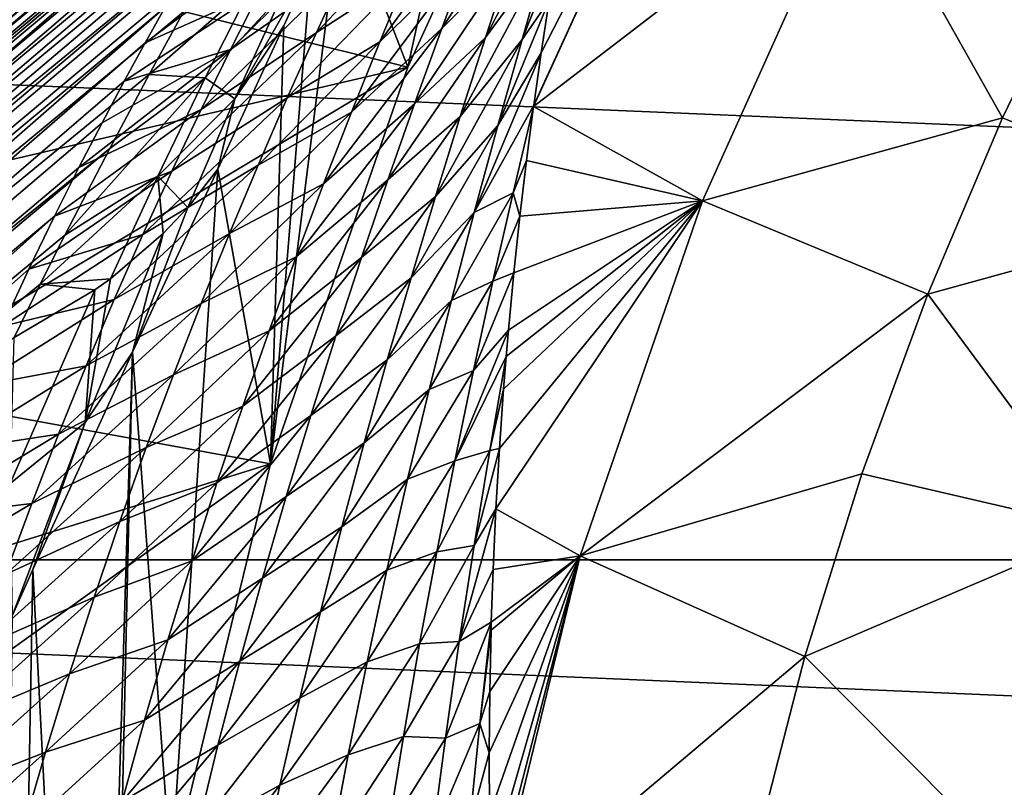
# Model space of a CAD drawing. Header units: metres. Extents: x -82 to 82, y -313 to 40.
# Tile 231 of 256: x -26.42 to -20.62, y 5.42 to 9.94. Entities that reach past the tile are written whole.
import ezdxf

# ---------------------------------------------------------------- set-up
doc = ezdxf.new("R2010")
doc.units = ezdxf.units.M
doc.layers.add('solid_505278_SW0001_CCC', color=7, linetype='CONTINUOUS')

msp = doc.modelspace()

# ---------------------------------------------------------------- linework, layer by layer
at = {"layer": 'solid_505278_SW0001_CCC'}
for points in [[(-24.137577, 9.663197, 15), (-24.526236, 10.672029, 15), (-23.43112, 12.900037, 15)], [(-23.109718, 11.913891, 15), (-24.137577, 9.663197, 15), (-23.43112, 12.900037, 15)], [(-24.137577, 9.663197, -257.5), (-23.109718, 11.913891, -257.5), (-26.479177, 10.245784, -257.5)], [(-23.109718, 11.913891, 15), (-23.109718, 11.913891, -257.5), (-24.137577, 9.663197, -257.5)], [(-23.109718, 11.913891, 15), (-24.137577, 9.663197, -257.5), (-24.137577, 9.663197, 15)], [(-24.40004, 11.834177, 22.617208), (-24.399204, 11.825222, 22.163069), (-45.347614, -5.772033, 42.946751)], [(-24.419889, 11.814766, 23.12499), (-24.40004, 11.834177, 22.617208), (-45.347614, -5.772033, 42.946751)], [(-24.399204, 11.825222, 22.163069), (-46.085339, -6.391057, 41.571404), (-45.347614, -5.772033, 42.946751)], [(-24.399204, 11.825222, 22.163069), (-24.414347, 11.792377, 21.751451), (-46.085339, -6.391057, 41.571404)], [(-24.414347, 11.792377, 21.751451), (-24.443445, 11.738517, 21.373863), (-46.085339, -6.391057, 41.571404)], [(-24.463089, 11.760331, 23.701271), (-24.419889, 11.814766, 23.12499), (-45.347614, -5.772033, 42.946751)], [(-24.443445, 11.738517, 21.373863), (-24.485176, 11.665363, 21.023468), (-46.085339, -6.391057, 41.571404)], [(-24.535744, 11.661109, 24.365791), (-24.463089, 11.760331, 23.701271), (-45.347614, -5.772033, 42.946751)], [(-24.485176, 11.665363, 21.023468), (-24.538759, 11.573708, 20.694605), (-46.085339, -6.391057, 41.571404)], [(-24.535744, 11.661109, 24.365791), (-45.347614, -5.772033, 42.946751), (-44.498169, -5.296072, 44.312996)], [(-24.585245, 11.590952, 24.737291), (-24.535744, 11.661109, 24.365791), (-44.498169, -5.296072, 44.312996)], [(-24.538759, 11.573708, 20.694605), (-24.603949, 11.463471, 20.382605), (-46.085339, -6.391057, 41.571404)], [(-24.64493, 11.504698, 25.137722), (-24.585245, 11.590952, 24.737291), (-44.498169, -5.296072, 44.312996)], [(-24.715132, 11.401088, 25.568035), (-24.64493, 11.504698, 25.137722), (-44.498169, -5.296072, 44.312996)], [(-22.438725, 11.52723, 38.608505), (-23.39677, 9.432006, 38.608784), (-21.494217, 10.893004, 46.427788)], [(-23.395699, 9.439879, 38.593079), (-23.39677, 9.432006, 38.608784), (-22.438725, 11.52723, 38.608505)], [(-23.352037, 9.748059, 37.968163), (-23.395699, 9.439879, 38.593079), (-22.438725, 11.52723, 38.608505)], [(-23.305099, 10.055379, 37.324234), (-23.352037, 9.748059, 37.968163), (-22.438725, 11.52723, 38.608505)], [(-24.603949, 11.463471, 20.382605), (-24.680977, 11.333761, 20.08354), (-46.085339, -6.391057, 41.571404)], [(-24.797245, 11.277765, 26.030989), (-24.715132, 11.401088, 25.568035), (-44.498169, -5.296072, 44.312996)], [(-24.680977, 11.333761, 20.08354), (-46.701576, -7.144948, 40.205154), (-46.085339, -6.391057, 41.571404)], [(-24.680977, 11.333761, 20.08354), (-24.770489, 11.182925, 19.794136), (-46.701576, -7.144948, 40.205154)], [(-24.891497, 11.133302, 26.527742), (-24.797245, 11.277765, 26.030989), (-44.498169, -5.296072, 44.312996)], [(-24.770489, 11.182925, 19.794136), (-24.873524, 11.008508, 19.511568), (-46.701576, -7.144948, 40.205154)], [(-24.891497, 11.133302, 26.527742), (-44.498169, -5.296072, 44.312996), (-43.545929, -4.968073, 45.655872)], [(-24.998737, 10.965531, 27.060566), (-24.891497, 11.133302, 26.527742), (-43.545929, -4.968073, 45.655872)], [(-24.873524, 11.008508, 19.511568), (-24.991585, 10.807069, 19.233332), (-46.701576, -7.144948, 40.205154)], [(-25.119638, 10.772171, 27.632076), (-24.998737, 10.965531, 27.060566), (-43.545929, -4.968073, 45.655872)], [(-23.39677, 9.432006, 38.608784), (-22.402622, 8.875891, 46.427788), (-21.494217, 10.893004, 46.427788)], [(-21.494217, 10.893004, 46.427788), (-22.402622, 8.875891, 46.427788), (-20.634869, 9.364064, 54.188477)], [(-21.494217, 10.893004, 46.427788), (-20.634869, 9.364064, 54.188477), (-20.143425, 10.379112, 54.188477)], [(-24.991585, 10.807069, 19.233332), (-25.126675, 10.574016, 18.957235), (-46.701576, -7.144948, 40.205154)], [(-23.679714, 9.838121, 35.781147), (-23.173557, 10.821286, 35.614471), (-23.528677, 10.297965, 35.118496)], [(-23.320101, 10.326023, 36.295708), (-23.173557, 10.821286, 35.614471), (-23.679714, 9.838121, 35.781147)], [(-25.254251, 10.551459, 28.243357), (-25.119638, 10.772171, 27.632076), (-43.545929, -4.968073, 45.655872)], [(-23.613382, 10.753908, 33.152676), (-24.13472, 10.219049, 32.782425), (-24.302155, 9.812683, 33.474564)], [(-23.775703, 10.32576, 33.843185), (-23.613382, 10.753908, 33.152676), (-24.302155, 9.812683, 33.474564)], [(-23.37619, 10.751545, 34.447586), (-23.775703, 10.32576, 33.843185), (-23.937132, 9.890241, 34.525608)], [(-23.528677, 10.297965, 35.118496), (-23.37619, 10.751545, 34.447586), (-23.937132, 9.890241, 34.525608)], [(-24.946812, 7.325066, 15), (-24.706518, 10.26328, 15), (-24.526236, 10.672029, 15)], [(-24.137577, 9.663197, 15), (-24.946812, 7.325066, 15), (-24.526236, 10.672029, 15)], [(-24.674931, 9.866852, 32.214836), (-24.13472, 10.219049, 32.782425), (-23.966959, 10.616846, 32.082954)], [(-24.502317, 10.24261, 31.504974), (-24.674931, 9.866852, 32.214836), (-23.966959, 10.616846, 32.082954)], [(-25.126675, 10.574016, 18.957235), (-47.189945, -8.025766, 38.862278), (-46.701576, -7.144948, 40.205154)], [(-25.126675, 10.574016, 18.957235), (-25.28129, 10.303438, 18.681427), (-47.189945, -8.025766, 38.862278)], [(-25.181843, 9.766457, 31.273352), (-24.502317, 10.24261, 31.504974), (-24.330349, 10.607903, 30.788616)], [(-25.181843, 9.766457, 31.273352), (-24.330349, 10.607903, 30.788616), (-25.009333, 10.107817, 30.560579)], [(-25.403446, 10.300187, 28.89863), (-25.254251, 10.551459, 28.243357), (-43.545929, -4.968073, 45.655872)], [(-24.838293, 10.436925, 29.843182), (-25.567055, 10.016045, 29.599665), (-25.684334, 9.806628, 30.094337)], [(-25.009333, 10.107817, 30.560579), (-24.838293, 10.436925, 29.843182), (-25.684334, 9.806628, 30.094337)], [(-23.775703, 10.32576, 33.843185), (-24.302155, 9.812683, 33.474564), (-24.468447, 9.398226, 34.160011)], [(-23.937132, 9.890241, 34.525608), (-23.775703, 10.32576, 33.843185), (-24.468447, 9.398226, 34.160011)], [(-23.320101, 10.326023, 36.295708), (-23.679714, 9.838121, 35.781147), (-23.82869, 9.372213, 36.436142)], [(-23.464659, 9.825193, 36.966499), (-23.320101, 10.326023, 36.295708), (-23.82869, 9.372213, 36.436142)], [(-23.464659, 9.825193, 36.966499), (-23.305099, 10.055379, 37.324234), (-23.256603, 10.351884, 36.681519)], [(-23.464659, 9.825193, 36.966499), (-23.256603, 10.351884, 36.681519), (-23.320101, 10.326023, 36.295708)], [(-19.300114, 8.814067, 61.983105), (-20.143425, 10.379112, 54.188477), (-20.634869, 9.364064, 54.188477)], [(-25.28129, 10.303438, 18.681427), (-25.458252, 9.988089, 18.404537), (-47.189945, -8.025766, 38.862278)], [(-25.567055, 10.016045, 29.599665), (-25.403446, 10.300187, 28.89863), (-43.545929, -4.968073, 45.655872)], [(-23.528677, 10.297965, 35.118496), (-23.937132, 9.890241, 34.525608), (-24.097017, 9.447633, 35.200565)], [(-23.679714, 9.838121, 35.781147), (-23.528677, 10.297965, 35.118496), (-24.097017, 9.447633, 35.200565)], [(-24.137577, 9.663197, -257.5), (-26.479177, 10.245784, -257.5), (-26.924122, 9.011918, -257.5)], [(-25.354664, 9.413814, 31.98181), (-24.674931, 9.866852, 32.214836), (-24.502317, 10.24261, 31.504974)], [(-25.354664, 9.413814, 31.98181), (-24.502317, 10.24261, 31.504974), (-25.181843, 9.766457, 31.273352)], [(-25.156, 9.476524, 15.765981), (-24.706518, 10.26328, 15), (-24.866947, 9.907267, 15)], [(-25.156, 9.476524, 15.765981), (-24.873173, 10.096892, 16.127922), (-24.706518, 10.26328, 15)], [(-24.946812, 7.325066, 15), (-24.866947, 9.907267, 15), (-24.706518, 10.26328, 15)], [(-24.847263, 9.481294, 32.918747), (-24.302155, 9.812683, 33.474564), (-24.13472, 10.219049, 32.782425)], [(-24.674931, 9.866852, 32.214836), (-24.847263, 9.481294, 32.918747), (-24.13472, 10.219049, 32.782425)], [(-25.050989, 10.153638, 17.370953), (-25.660833, 9.618877, 18.125546), (-25.458252, 9.988089, 18.404537)], [(-25.050989, 10.153638, 17.370953), (-25.329811, 9.60087, 16.997143), (-25.660833, 9.618877, 18.125546)], [(-25.050989, 10.153638, 17.370953), (-24.873173, 10.096892, 16.127922), (-25.329811, 9.60087, 16.997143)], [(-25.009333, 10.107817, 30.560579), (-25.684334, 9.806628, 30.094337), (-25.807997, 9.580275, 30.611485)], [(-25.181843, 9.766457, 31.273352), (-25.009333, 10.107817, 30.560579), (-25.807997, 9.580275, 30.611485)], [(-25.329811, 9.60087, 16.997143), (-24.873173, 10.096892, 16.127922), (-25.156, 9.476524, 15.765981)], [(-39.424614, 6.760169, -279.5), (-38.70929, 10.079229, -279.5), (39.424614, 6.760169, -279.5)], [(-38.70929, 10.079229, -279.5), (38.70929, 10.079229, -279.5), (39.424614, 6.760169, -279.5)], [(-23.60667, 9.318571, 37.62878), (-23.352037, 9.748059, 37.968163), (-23.305099, 10.055379, 37.324234)], [(-23.60667, 9.318571, 37.62878), (-23.305099, 10.055379, 37.324234), (-23.464659, 9.825193, 36.966499)], [(-25.458252, 9.988089, 18.404537), (-25.660833, 9.618877, 18.125546), (-47.189945, -8.025766, 38.862278)], [(-25.567055, 10.016045, 29.599665), (-43.545929, -4.968073, 45.655872), (-42.50259, -4.792206, 46.958755)], [(-25.684334, 9.806628, 30.094337), (-25.567055, 10.016045, 29.599665), (-42.50259, -4.792206, 46.958755)], [(-25.526878, 9.050571, 32.686184), (-24.847263, 9.481294, 32.918747), (-24.674931, 9.866852, 32.214836)], [(-25.526878, 9.050571, 32.686184), (-24.674931, 9.866852, 32.214836), (-25.354664, 9.413814, 31.98181)], [(-24.946812, 7.325066, 15), (-25.25638, 9.061664, 15), (-24.866947, 9.907267, 15)], [(-25.156, 9.476524, 15.765981), (-24.866947, 9.907267, 15), (-25.25638, 9.061664, 15)], [(-23.937132, 9.890241, 34.525608), (-24.468447, 9.398226, 34.160011), (-24.63294, 8.975983, 34.839218)], [(-24.097017, 9.447633, 35.200565), (-23.937132, 9.890241, 34.525608), (-24.63294, 8.975983, 34.839218)], [(-25.807997, 9.580275, 30.611485), (-25.684334, 9.806628, 30.094337), (-42.50259, -4.792206, 46.958755)], [(-25.018427, 9.086513, 33.617161), (-24.468447, 9.398226, 34.160011), (-24.302155, 9.812683, 33.474564)], [(-24.847263, 9.481294, 32.918747), (-25.018427, 9.086513, 33.617161), (-24.302155, 9.812683, 33.474564)], [(-23.679714, 9.838121, 35.781147), (-24.097017, 9.447633, 35.200565), (-24.254711, 8.998186, 35.868595)], [(-23.82869, 9.372213, 36.436142), (-23.679714, 9.838121, 35.781147), (-24.254711, 8.998186, 35.868595)], [(-23.464659, 9.825193, 36.966499), (-23.82869, 9.372213, 36.436142), (-23.975105, 8.900347, 37.083912)], [(-23.60667, 9.318571, 37.62878), (-23.464659, 9.825193, 36.966499), (-23.975105, 8.900347, 37.083912)], [(-25.181843, 9.766457, 31.273352), (-25.93828, 9.335122, 31.153933), (-26.07469, 9.071055, 31.719942)], [(-25.354664, 9.413814, 31.98181), (-25.181843, 9.766457, 31.273352), (-26.07469, 9.071055, 31.719942)], [(-25.181843, 9.766457, 31.273352), (-25.807997, 9.580275, 30.611485), (-25.93828, 9.335122, 31.153933)], [(-23.745579, 8.806239, 38.283028), (-23.395699, 9.439879, 38.593079), (-23.352037, 9.748059, 37.968163)], [(-23.745579, 8.806239, 38.283028), (-23.352037, 9.748059, 37.968163), (-23.60667, 9.318571, 37.62878)], [(-24.137577, 9.663197, -257.5), (-26.924122, 9.011918, -257.5), (-27.311752, 7.758299, -257.5)], [(-24.946812, 7.325066, -257.5), (-24.137577, 9.663197, -257.5), (-27.311752, 7.758299, -257.5)], [(-24.137577, 9.663197, 15), (-24.137577, 9.663197, -257.5), (-24.946812, 7.325066, -257.5)], [(-24.137577, 9.663197, 15), (-24.946812, 7.325066, -257.5), (-24.946812, 7.325066, 15)], [(-25.660833, 9.618877, 18.125546), (-25.892649, 9.184609, 17.844055), (-47.189945, -8.025766, 38.862278)], [(-25.93828, 9.335122, 31.153933), (-25.807997, 9.580275, 30.611485), (-42.50259, -4.792206, 46.958755)], [(-25.329811, 9.60087, 16.997143), (-26.15667, 8.673134, 17.5611), (-25.892649, 9.184609, 17.844055)], [(-25.329811, 9.60087, 16.997143), (-25.610424, 9.019944, 16.668842), (-26.15667, 8.673134, 17.5611)], [(-25.329811, 9.60087, 16.997143), (-25.892649, 9.184609, 17.844055), (-25.660833, 9.618877, 18.125546)], [(-25.329811, 9.60087, 16.997143), (-25.156, 9.476524, 15.765981), (-25.610424, 9.019944, 16.668842)], [(-25.69762, 8.677329, 33.386654), (-25.018427, 9.086513, 33.617161), (-24.847263, 9.481294, 32.918747)], [(-25.69762, 8.677329, 33.386654), (-24.847263, 9.481294, 32.918747), (-25.526878, 9.050571, 32.686184)], [(-25.610424, 9.019944, 16.668842), (-25.156, 9.476524, 15.765981), (-25.432854, 8.836703, 15.45028)], [(-25.432854, 8.836703, 15.45028), (-25.156, 9.476524, 15.765981), (-25.25638, 9.061664, 15)], [(-25.354664, 9.413814, 31.98181), (-26.07469, 9.071055, 31.719942), (-26.217686, 8.784865, 32.315037)], [(-25.526878, 9.050571, 32.686184), (-25.354664, 9.413814, 31.98181), (-26.217686, 8.784865, 32.315037)], [(-25.1877, 8.682904, 34.310406), (-24.63294, 8.975983, 34.839218), (-24.468447, 9.398226, 34.160011)], [(-25.018427, 9.086513, 33.617161), (-25.1877, 8.682904, 34.310406), (-24.468447, 9.398226, 34.160011)], [(-24.097017, 9.447633, 35.200565), (-24.63294, 8.975983, 34.839218), (-24.794992, 8.546226, 35.512573)], [(-24.254711, 8.998186, 35.868595), (-24.097017, 9.447633, 35.200565), (-24.794992, 8.546226, 35.512573)], [(-23.517645, 8.923329, 39.215466), (-23.395699, 9.439879, 38.593079), (-23.745579, 8.806239, 38.283028)], [(-23.517645, 8.923329, 39.215466), (-23.39677, 9.432006, 38.608784), (-23.395699, 9.439879, 38.593079)], [(-23.517645, 8.923329, 39.215466), (-23.438404, 9.112309, 39.236076), (-23.39677, 9.432006, 38.608784)], [(-23.39677, 9.432006, 38.608784), (-23.438404, 9.112309, 39.236076), (-22.402622, 8.875891, 46.427788)], [(-23.82869, 9.372213, 36.436142), (-24.254711, 8.998186, 35.868595), (-24.409666, 8.542048, 36.530079)], [(-23.975105, 8.900347, 37.083912), (-23.82869, 9.372213, 36.436142), (-24.409666, 8.542048, 36.530079)], [(-22.402622, 8.875891, 46.427788), (-21.075203, 8.325825, 54.188477), (-20.634869, 9.364064, 54.188477)], [(-19.300114, 8.814067, 61.983105), (-20.634869, 9.364064, 54.188477), (-21.075203, 8.325825, 54.188477)], [(-26.07469, 9.071055, 31.719942), (-25.93828, 9.335122, 31.153933), (-42.50259, -4.792206, 46.958755)], [(-23.60667, 9.318571, 37.62878), (-23.975105, 8.900347, 37.083912), (-24.118456, 8.422606, 37.724815)], [(-23.745579, 8.806239, 38.283028), (-23.60667, 9.318571, 37.62878), (-24.118456, 8.422606, 37.724815)], [(-25.892649, 9.184609, 17.844055), (-47.544315, -9.022715, 37.559395), (-47.189945, -8.025766, 38.862278)], [(-25.892649, 9.184609, 17.844055), (-26.15667, 8.673134, 17.5611), (-47.544315, -9.022715, 37.559395)], [(-23.517645, 8.923329, 39.215466), (-23.477224, 8.784929, 39.858849), (-23.438404, 9.112309, 39.236076)], [(-23.438404, 9.112309, 39.236076), (-23.477224, 8.784929, 39.858849), (-22.402622, 8.875891, 46.427788)], [(-26.217686, 8.784865, 32.315037), (-26.07469, 9.071055, 31.719942), (-42.50259, -4.792206, 46.958755)], [(-25.526878, 9.050571, 32.686184), (-26.217686, 8.784865, 32.315037), (-26.368353, 8.472589, 32.944725)], [(-25.69762, 8.677329, 33.386654), (-25.526878, 9.050571, 32.686184), (-26.368353, 8.472589, 32.944725)], [(-25.866175, 8.294505, 34.083324), (-25.1877, 8.682904, 34.310406), (-25.018427, 9.086513, 33.617161)], [(-25.866175, 8.294505, 34.083324), (-25.018427, 9.086513, 33.617161), (-25.69762, 8.677329, 33.386654)], [(-25.530142, 4.920547, 15), (-25.759592, 7.983045, 15), (-25.25638, 9.061664, 15)], [(-25.432854, 8.836703, 15.45028), (-25.25638, 9.061664, 15), (-25.759592, 7.983045, 15)], [(-24.946812, 7.325066, 15), (-25.530142, 4.920547, 15), (-25.25638, 9.061664, 15)], [(-25.610424, 9.019944, 16.668842), (-26.301878, 8.383618, 17.41954), (-26.15667, 8.673134, 17.5611)], [(-25.610424, 9.019944, 16.668842), (-25.88903, 8.416141, 16.380192), (-26.301878, 8.383618, 17.41954)], [(-25.578381, 8.682468, 15.776118), (-25.88903, 8.416141, 16.380192), (-25.610424, 9.019944, 16.668842)], [(-25.578381, 8.682468, 15.776118), (-25.610424, 9.019944, 16.668842), (-25.432854, 8.836703, 15.45028)], [(-24.254711, 8.998186, 35.868595), (-24.794992, 8.546226, 35.512573), (-24.954046, 8.109123, 36.180336)], [(-24.409666, 8.542048, 36.530079), (-24.254711, 8.998186, 35.868595), (-24.954046, 8.109123, 36.180336)], [(-25.35442, 8.27078, 34.998722), (-24.794992, 8.546226, 35.512573), (-24.63294, 8.975983, 34.839218)], [(-25.1877, 8.682904, 34.310406), (-25.35442, 8.27078, 34.998722), (-24.63294, 8.975983, 34.839218)], [(-23.975105, 8.900347, 37.083912), (-24.409666, 8.542048, 36.530079), (-24.561375, 8.079315, 37.185299)], [(-24.118456, 8.422606, 37.724815), (-23.975105, 8.900347, 37.083912), (-24.561375, 8.079315, 37.185299)], [(-23.517645, 8.923329, 39.215466), (-23.745579, 8.806239, 38.283028), (-23.880896, 8.288218, 38.929554)], [(-23.636189, 8.401759, 39.830181), (-23.517645, 8.923329, 39.215466), (-23.880896, 8.288218, 38.929554)], [(-23.636189, 8.401759, 39.830181), (-23.477224, 8.784929, 39.858849), (-23.517645, 8.923329, 39.215466)], [(-23.618778, 7.060986, 42.858887), (-23.122211, 6.78397, 46.427788), (-22.402622, 8.875891, 46.427788)], [(-23.598232, 7.415418, 42.27663), (-23.618778, 7.060986, 42.858887), (-22.402622, 8.875891, 46.427788)], [(-23.573595, 7.765882, 41.684238), (-23.598232, 7.415418, 42.27663), (-22.402622, 8.875891, 46.427788)], [(-23.558205, 7.95864, 41.351036), (-23.573595, 7.765882, 41.684238), (-22.402622, 8.875891, 46.427788)], [(-23.544968, 8.112477, 41.081287), (-23.558205, 7.95864, 41.351036), (-22.402622, 8.875891, 46.427788)], [(-23.512783, 8.451818, 40.473591), (-23.544968, 8.112477, 41.081287), (-22.402622, 8.875891, 46.427788)], [(-23.477224, 8.784929, 39.858849), (-23.512783, 8.451818, 40.473591), (-22.402622, 8.875891, 46.427788)], [(-22.402622, 8.875891, 46.427788), (-23.122211, 6.78397, 46.427788), (-21.075203, 8.325825, 54.188477)], [(-25.578381, 8.682468, 15.776118), (-25.432854, 8.836703, 15.45028), (-25.759592, 7.983045, 15)], [(-26.217686, 8.784865, 32.315037), (-42.50259, -4.792206, 46.958755), (-41.380653, -4.770455, 48.206146)], [(-26.368353, 8.472589, 32.944725), (-26.217686, 8.784865, 32.315037), (-41.380653, -4.770455, 48.206146)], [(-23.745579, 8.806239, 38.283028), (-24.118456, 8.422606, 37.724815), (-24.25828, 7.939031, 38.359112)], [(-23.880896, 8.288218, 38.929554), (-23.745579, 8.806239, 38.283028), (-24.25828, 7.939031, 38.359112)], [(-23.636189, 8.401759, 39.830181), (-23.512783, 8.451818, 40.473591), (-23.477224, 8.784929, 39.858849)], [(-20.050552, 6.939563, 61.983105), (-19.300114, 8.814067, 61.983105), (-21.075203, 8.325825, 54.188477)], [(-26.15667, 8.673134, 17.5611), (-26.301878, 8.383618, 17.41954), (-47.544315, -9.022715, 37.559395)], [(-25.69762, 8.677329, 33.386654), (-26.368353, 8.472589, 32.944725), (-26.524223, 8.136744, 33.60162)], [(-25.866175, 8.294505, 34.083324), (-25.69762, 8.677329, 33.386654), (-26.524223, 8.136744, 33.60162)], [(-26.037745, 7.569906, 15.339424), (-25.578381, 8.682468, 15.776118), (-25.759592, 7.983045, 15)], [(-26.037745, 7.569906, 15.339424), (-25.88903, 8.416141, 16.380192), (-25.578381, 8.682468, 15.776118)], [(-26.031895, 7.902431, 34.77626), (-25.35442, 8.27078, 34.998722), (-25.1877, 8.682904, 34.310406)], [(-26.031895, 7.902431, 34.77626), (-25.1877, 8.682904, 34.310406), (-25.866175, 8.294505, 34.083324)], [(-25.517973, 7.850384, 35.682285), (-24.954046, 8.109123, 36.180336), (-24.794992, 8.546226, 35.512573)], [(-25.35442, 8.27078, 34.998722), (-25.517973, 7.850384, 35.682285), (-24.794992, 8.546226, 35.512573)], [(-24.409666, 8.542048, 36.530079), (-24.954046, 8.109123, 36.180336), (-25.109602, 7.664788, 36.842682)], [(-24.561375, 8.079315, 37.185299), (-24.409666, 8.542048, 36.530079), (-25.109602, 7.664788, 36.842682)], [(-26.524223, 8.136744, 33.60162), (-26.368353, 8.472589, 32.944725), (-41.380653, -4.770455, 48.206146)], [(-25.88903, 8.416141, 16.380192), (-25.979776, 8.350511, 16.538958), (-26.301878, 8.383618, 17.41954)], [(-26.037745, 7.569906, 15.339424), (-25.979776, 8.350511, 16.538958), (-25.88903, 8.416141, 16.380192)], [(-24.118456, 8.422606, 37.724815), (-24.561375, 8.079315, 37.185299), (-24.709339, 7.610062, 37.834473)], [(-24.25828, 7.939031, 38.359112), (-24.118456, 8.422606, 37.724815), (-24.709339, 7.610062, 37.834473)], [(-23.750847, 7.875268, 40.437447), (-23.544968, 8.112477, 41.081287), (-23.512783, 8.451818, 40.473591)], [(-23.750847, 7.875268, 40.437447), (-23.512783, 8.451818, 40.473591), (-23.636189, 8.401759, 39.830181)], [(-26.301878, 8.383618, 17.41954), (-26.455378, 8.070251, 17.27841), (-47.544315, -9.022715, 37.559395)], [(-26.478785, 7.20961, 16.105974), (-26.455378, 8.070251, 17.27841), (-25.979776, 8.350511, 16.538958)], [(-26.478785, 7.20961, 16.105974), (-25.979776, 8.350511, 16.538958), (-26.037745, 7.569906, 15.339424)], [(-25.979776, 8.350511, 16.538958), (-26.455378, 8.070251, 17.27841), (-26.301878, 8.383618, 17.41954)], [(-23.636189, 8.401759, 39.830181), (-23.880896, 8.288218, 38.929554), (-24.012156, 7.7645, 39.568581)], [(-23.750847, 7.875268, 40.437447), (-23.636189, 8.401759, 39.830181), (-24.012156, 7.7645, 39.568581)], [(-25.866175, 8.294505, 34.083324), (-26.524223, 8.136744, 33.60162), (-26.6819, 7.781215, 34.276932)], [(-26.031895, 7.902431, 34.77626), (-25.866175, 8.294505, 34.083324), (-26.6819, 7.781215, 34.276932)], [(-23.122211, 6.78397, 46.427788), (-21.463335, 7.266966, 54.188477), (-21.075203, 8.325825, 54.188477)], [(-20.050552, 6.939563, 61.983105), (-21.075203, 8.325825, 54.188477), (-21.463335, 7.266966, 54.188477)], [(-26.194181, 7.501374, 35.465477), (-25.517973, 7.850384, 35.682285), (-25.35442, 8.27078, 34.998722)], [(-26.194181, 7.501374, 35.465477), (-25.35442, 8.27078, 34.998722), (-26.031895, 7.902431, 34.77626)], [(-23.880896, 8.288218, 38.929554), (-24.25828, 7.939031, 38.359112), (-24.394161, 7.449617, 38.986942)], [(-24.012156, 7.7645, 39.568581), (-23.880896, 8.288218, 38.929554), (-24.394161, 7.449617, 38.986942)], [(-25.677843, 7.421854, 36.361172), (-25.109602, 7.664788, 36.842682), (-24.954046, 8.109123, 36.180336)], [(-25.517973, 7.850384, 35.682285), (-25.677843, 7.421854, 36.361172), (-24.954046, 8.109123, 36.180336)], [(-24.561375, 8.079315, 37.185299), (-25.109602, 7.664788, 36.842682), (-25.261166, 7.213305, 37.499744)], [(-24.709339, 7.610062, 37.834473), (-24.561375, 8.079315, 37.185299), (-25.261166, 7.213305, 37.499744)], [(-23.861238, 7.343806, 41.037357), (-23.558205, 7.95864, 41.351036), (-23.544968, 8.112477, 41.081287)], [(-23.861238, 7.343806, 41.037357), (-23.544968, 8.112477, 41.081287), (-23.750847, 7.875268, 40.437447)], [(-26, 0, 15), (-26.346031, 6.70358, 15), (-25.759592, 7.983045, 15)], [(-26.037745, 7.569906, 15.339424), (-25.759592, 7.983045, 15), (-26.346031, 6.70358, 15)], [(-25.882271, 2.471432, 15), (-26, 0, 15), (-25.759592, 7.983045, 15)], [(-25.530142, 4.920547, 15), (-25.882271, 2.471432, 15), (-25.759592, 7.983045, 15)], [(-23.655195, 7.403924, 41.944889), (-23.558205, 7.95864, 41.351036), (-23.861238, 7.343806, 41.037357)], [(-23.655195, 7.403924, 41.944889), (-23.573595, 7.765882, 41.684238), (-23.558205, 7.95864, 41.351036)], [(-26.031895, 7.902431, 34.77626), (-26.6819, 7.781215, 34.276932), (-26.842745, 7.402322, 34.975056)], [(-26.194181, 7.501374, 35.465477), (-26.031895, 7.902431, 34.77626), (-26.842745, 7.402322, 34.975056)], [(-24.25828, 7.939031, 38.359112), (-24.709339, 7.610062, 37.834473), (-24.853132, 7.134292, 38.477699)], [(-24.394161, 7.449617, 38.986942), (-24.25828, 7.939031, 38.359112), (-24.853132, 7.134292, 38.477699)], [(-26.352533, 7.091486, 36.150925), (-25.677843, 7.421854, 36.361172), (-25.517973, 7.850384, 35.682285)], [(-26.352533, 7.091486, 36.150925), (-25.517973, 7.850384, 35.682285), (-26.194181, 7.501374, 35.465477)], [(-23.750847, 7.875268, 40.437447), (-24.012156, 7.7645, 39.568581), (-24.138897, 7.235064, 40.200268)], [(-23.861238, 7.343806, 41.037357), (-23.750847, 7.875268, 40.437447), (-24.138897, 7.235064, 40.200268)], [(-24.946812, 7.325066, -257.5), (-27.311752, 7.758299, -257.5), (-27.641195, 6.487473, -257.5)], [(-24.012156, 7.7645, 39.568581), (-24.394161, 7.449617, 38.986942), (-24.525677, 6.954356, 39.608425)], [(-24.138897, 7.235064, 40.200268), (-24.012156, 7.7645, 39.568581), (-24.525677, 6.954356, 39.608425)], [(-23.655195, 7.403924, 41.944889), (-23.598232, 7.415418, 42.27663), (-23.573595, 7.765882, 41.684238)], [(-25.833523, 6.98531, 37.035431), (-25.261166, 7.213305, 37.499744), (-25.109602, 7.664788, 36.842682)], [(-25.677843, 7.421854, 36.361172), (-25.833523, 6.98531, 37.035431), (-25.109602, 7.664788, 36.842682)], [(-24.709339, 7.610062, 37.834473), (-25.261166, 7.213305, 37.499744), (-25.408314, 6.754692, 38.151539)], [(-24.853132, 7.134292, 38.477699), (-24.709339, 7.610062, 37.834473), (-25.408314, 6.754692, 38.151539)], [(-26.478785, 7.20961, 16.105974), (-26.037745, 7.569906, 15.339424), (-26.466429, 6.433472, 15)], [(-26.037745, 7.569906, 15.339424), (-26.346031, 6.70358, 15), (-26.466429, 6.433472, 15)], [(-26.194181, 7.501374, 35.465477), (-26.842745, 7.402322, 34.975056), (-26.999832, 7.012664, 35.672523)], [(-26.352533, 7.091486, 36.150925), (-26.194181, 7.501374, 35.465477), (-26.999832, 7.012664, 35.672523)], [(-24.394161, 7.449617, 38.986942), (-24.853132, 7.134292, 38.477699), (-24.992329, 6.652003, 39.115032)], [(-24.525677, 6.954356, 39.608425), (-24.394161, 7.449617, 38.986942), (-24.992329, 6.652003, 39.115032)], [(-26.506453, 6.672904, 36.832539), (-25.833523, 6.98531, 37.035431), (-25.677843, 7.421854, 36.361172)], [(-26.506453, 6.672904, 36.832539), (-25.677843, 7.421854, 36.361172), (-26.352533, 7.091486, 36.150925)], [(-23.655195, 7.403924, 41.944889), (-23.861238, 7.343806, 41.037357), (-23.966974, 6.80732, 41.629951)], [(-23.747478, 6.843786, 42.531464), (-23.655195, 7.403924, 41.944889), (-23.966974, 6.80732, 41.629951)], [(-23.747478, 6.843786, 42.531464), (-23.618778, 7.060986, 42.858887), (-23.598232, 7.415418, 42.27663)], [(-23.747478, 6.843786, 42.531464), (-23.598232, 7.415418, 42.27663), (-23.655195, 7.403924, 41.944889)], [(-24.946812, 7.325066, -257.5), (-27.641195, 6.487473, -257.5), (-27.911522, 5.202875, -257.5)], [(-25.530142, 4.920547, -257.5), (-24.946812, 7.325066, -257.5), (-27.911522, 5.202875, -257.5)], [(-24.946812, 7.325066, 15), (-24.946812, 7.325066, -257.5), (-25.530142, 4.920547, -257.5)], [(-24.946812, 7.325066, 15), (-25.530142, 4.920547, -257.5), (-25.530142, 4.920547, 15)], [(-23.861238, 7.343806, 41.037357), (-24.138897, 7.235064, 40.200268), (-24.260704, 6.699846, 40.824638)], [(-23.966974, 6.80732, 41.629951), (-23.861238, 7.343806, 41.037357), (-24.260704, 6.699846, 40.824638)], [(-23.122211, 6.78397, 46.427788), (-21.798306, 6.190107, 54.188477), (-21.463335, 7.266966, 54.188477)], [(-20.050552, 6.939563, 61.983105), (-21.463335, 7.266966, 54.188477), (-21.798306, 6.190107, 54.188477)], [(-25.98456, 6.540802, 37.705021), (-25.408314, 6.754692, 38.151539), (-25.261166, 7.213305, 37.499744)], [(-25.833523, 6.98531, 37.035431), (-25.98456, 6.540802, 37.705021), (-25.261166, 7.213305, 37.499744)], [(-24.138897, 7.235064, 40.200268), (-24.525677, 6.954356, 39.608425), (-24.652445, 6.453198, 40.22356)], [(-24.260704, 6.699846, 40.824638), (-24.138897, 7.235064, 40.200268), (-24.652445, 6.453198, 40.22356)], [(-24.853132, 7.134292, 38.477699), (-25.408314, 6.754692, 38.151539), (-25.550632, 6.288949, 38.798058)], [(-24.992329, 6.652003, 39.115032), (-24.853132, 7.134292, 38.477699), (-25.550632, 6.288949, 38.798058)], [(-26.352533, 7.091486, 36.150925), (-26.999832, 7.012664, 35.672523), (-27.150919, 6.617339, 36.360363)], [(-26.506453, 6.672904, 36.832539), (-26.352533, 7.091486, 36.150925), (-27.150919, 6.617339, 36.360363)], [(-23.834558, 6.278773, 43.110073), (-23.634979, 6.704261, 43.429169), (-23.618778, 7.060986, 42.858887)], [(-23.834558, 6.278773, 43.110073), (-23.618778, 7.060986, 42.858887), (-23.747478, 6.843786, 42.531464)], [(-23.618778, 7.060986, 42.858887), (-23.634979, 6.704261, 43.429169), (-23.122211, 6.78397, 46.427788)], [(-26.655508, 6.245691, 37.510189), (-25.98456, 6.540802, 37.705021), (-25.833523, 6.98531, 37.035431)], [(-26.655508, 6.245691, 37.510189), (-25.833523, 6.98531, 37.035431), (-26.506453, 6.672904, 36.832539)], [(-24.525677, 6.954356, 39.608425), (-24.992329, 6.652003, 39.115032), (-25.126528, 6.163159, 39.746456)], [(-24.652445, 6.453198, 40.22356), (-24.525677, 6.954356, 39.608425), (-25.126528, 6.163159, 39.746456)], [(-20.619408, 5.002214, 61.983105), (-20.050552, 6.939563, 61.983105), (-21.798306, 6.190107, 54.188477)], [(-23.747478, 6.843786, 42.531464), (-23.966974, 6.80732, 41.629951), (-24.067675, 6.265747, 42.21521)], [(-23.834558, 6.278773, 43.110073), (-23.747478, 6.843786, 42.531464), (-24.067675, 6.265747, 42.21521)], [(-23.966974, 6.80732, 41.629951), (-24.260704, 6.699846, 40.824638), (-24.377157, 6.158783, 41.441685)], [(-24.067675, 6.265747, 42.21521), (-23.966974, 6.80732, 41.629951), (-24.377157, 6.158783, 41.441685)], [(-39.855892, 3.392345, -279.5), (-39.424614, 6.760169, -279.5), (39.855892, 3.392345, -279.5)], [(-39.424614, 6.760169, -279.5), (39.424614, 6.760169, -279.5), (39.855892, 3.392345, -279.5)], [(-26.130541, 6.088339, 38.369858), (-25.550632, 6.288949, 38.798058), (-25.408314, 6.754692, 38.151539)], [(-25.98456, 6.540802, 37.705021), (-26.130541, 6.088339, 38.369858), (-25.408314, 6.754692, 38.151539)], [(-23.657192, 5.622704, 45.067078), (-23.655657, 5.260223, 45.587517), (-23.122211, 6.78397, 46.427788)], [(-23.654284, 5.984248, 44.533894), (-23.657192, 5.622704, 45.067078), (-23.122211, 6.78397, 46.427788)], [(-23.655657, 5.260223, 45.587517), (-23.65069, 4.94783, 46.025578), (-23.122211, 6.78397, 46.427788)], [(-23.646858, 6.345071, 43.987675), (-23.654284, 5.984248, 44.533894), (-23.122211, 6.78397, 46.427788)], [(-23.65069, 4.94783, 46.025578), (-23.645725, 4.746594, 46.302696), (-23.122211, 6.78397, 46.427788)], [(-23.645512, 6.393645, 43.913036), (-23.646858, 6.345071, 43.987675), (-23.122211, 6.78397, 46.427788)], [(-23.645725, 4.746594, 46.302696), (-23.642414, 4.635667, 46.453701), (-23.122211, 6.78397, 46.427788)], [(-23.634979, 6.704261, 43.429169), (-23.645512, 6.393645, 43.913036), (-23.122211, 6.78397, 46.427788)], [(-23.122211, 6.78397, 46.427788), (-23.642414, 4.635667, 46.453701), (-21.798306, 6.190107, 54.188477)], [(-26.675877, -11.415083, 15), (-26.466429, 6.433472, 15), (-26.346031, 6.70358, 15)], [(-26, 0, 15), (-26.675877, -11.415083, 15), (-26.346031, 6.70358, 15)], [(-24.260704, 6.699846, 40.824638), (-24.652445, 6.453198, 40.22356), (-24.774096, 5.946081, 40.832298)], [(-24.377157, 6.158783, 41.441685), (-24.260704, 6.699846, 40.824638), (-24.774096, 5.946081, 40.832298)], [(-23.834558, 6.278773, 43.110073), (-23.645512, 6.393645, 43.913036), (-23.634979, 6.704261, 43.429169)], [(-24.992329, 6.652003, 39.115032), (-25.550632, 6.288949, 38.798058), (-25.687729, 5.81605, 39.43922)], [(-25.126528, 6.163159, 39.746456), (-24.992329, 6.652003, 39.115032), (-25.687729, 5.81605, 39.43922)], [(-26.799301, 5.809868, 38.183723), (-26.130541, 6.088339, 38.369858), (-25.98456, 6.540802, 37.705021)], [(-26.799301, 5.809868, 38.183723), (-25.98456, 6.540802, 37.705021), (-26.655508, 6.245691, 37.510189)], [(-24.652445, 6.453198, 40.22356), (-25.126528, 6.163159, 39.746456), (-25.255362, 5.667696, 40.37188)], [(-24.774096, 5.946081, 40.832298), (-24.652445, 6.453198, 40.22356), (-25.255362, 5.667696, 40.37188)], [(-23.916046, 5.708815, 43.680599), (-23.645512, 6.393645, 43.913036), (-23.834558, 6.278773, 43.110073)], [(-23.71311, 5.795542, 44.484447), (-23.645512, 6.393645, 43.913036), (-23.916046, 5.708815, 43.680599)], [(-23.71311, 5.795542, 44.484447), (-23.646858, 6.345071, 43.987675), (-23.645512, 6.393645, 43.913036)], [(-23.71311, 5.795542, 44.484447), (-23.654284, 5.984248, 44.533894), (-23.646858, 6.345071, 43.987675)], [(-26.271057, 5.627917, 39.029827), (-25.687729, 5.81605, 39.43922), (-25.550632, 6.288949, 38.798058)], [(-26.130541, 6.088339, 38.369858), (-26.271057, 5.627917, 39.029827), (-25.550632, 6.288949, 38.798058)], [(-24.067675, 6.265747, 42.21521), (-24.377157, 6.158783, 41.441685), (-24.487856, 5.611791, 42.051296)], [(-24.162983, 5.719003, 42.793015), (-24.067675, 6.265747, 42.21521), (-24.487856, 5.611791, 42.051296)], [(-23.834558, 6.278773, 43.110073), (-24.067675, 6.265747, 42.21521), (-24.162983, 5.719003, 42.793015)], [(-23.916046, 5.708815, 43.680599), (-23.834558, 6.278773, 43.110073), (-24.162983, 5.719003, 42.793015)], [(-25.126528, 6.163159, 39.746456), (-25.687729, 5.81605, 39.43922), (-25.819242, 5.335929, 40.074886)], [(-25.255362, 5.667696, 40.37188), (-25.126528, 6.163159, 39.746456), (-25.819242, 5.335929, 40.074886)], [(-24.377157, 6.158783, 41.441685), (-24.774096, 5.946081, 40.832298), (-24.890261, 5.432938, 41.434555)], [(-24.487856, 5.611791, 42.051296), (-24.377157, 6.158783, 41.441685), (-24.890261, 5.432938, 41.434555)], [(-23.642414, 4.635667, 46.453701), (-22.079285, 5.097916, 54.188477), (-21.798306, 6.190107, 54.188477)], [(-20.619408, 5.002214, 61.983105), (-21.798306, 6.190107, 54.188477), (-22.079285, 5.097916, 54.188477)], [(-26.937439, 5.36544, 38.852943), (-26.271057, 5.627917, 39.029827), (-26.130541, 6.088339, 38.369858)], [(-26.937439, 5.36544, 38.852943), (-26.130541, 6.088339, 38.369858), (-26.799301, 5.809868, 38.183723)], [(-23.71311, 5.795542, 44.484447), (-23.657192, 5.622704, 45.067078), (-23.654284, 5.984248, 44.533894)], [(-24.774096, 5.946081, 40.832298), (-25.255362, 5.667696, 40.37188), (-25.378454, 5.165546, 40.991173)], [(-24.890261, 5.432938, 41.434555), (-24.774096, 5.946081, 40.832298), (-25.378454, 5.165546, 40.991173)], [(-26.405748, 5.15948, 39.684731), (-25.819242, 5.335929, 40.074886), (-25.687729, 5.81605, 39.43922)], [(-26.271057, 5.627917, 39.029827), (-26.405748, 5.15948, 39.684731), (-25.687729, 5.81605, 39.43922)], [(-23.71311, 5.795542, 44.484447), (-23.916046, 5.708815, 43.680599), (-23.991571, 5.133829, 44.242851)], [(-23.774481, 5.192164, 45.0471), (-23.71311, 5.795542, 44.484447), (-23.991571, 5.133829, 44.242851)], [(-23.774481, 5.192164, 45.0471), (-23.657192, 5.622704, 45.067078), (-23.71311, 5.795542, 44.484447)], [(-24.162983, 5.719003, 42.793015), (-24.487856, 5.611791, 42.051296), (-24.592417, 5.058771, 42.653297)], [(-24.252533, 5.167012, 43.363216), (-24.162983, 5.719003, 42.793015), (-24.592417, 5.058771, 42.653297)], [(-23.916046, 5.708815, 43.680599), (-24.162983, 5.719003, 42.793015), (-24.252533, 5.167012, 43.363216)], [(-23.991571, 5.133829, 44.242851), (-23.916046, 5.708815, 43.680599), (-24.252533, 5.167012, 43.363216)], [(-27.069578, 4.912356, 39.517612), (-26.405748, 5.15948, 39.684731), (-26.271057, 5.627917, 39.029827)], [(-27.069578, 4.912356, 39.517612), (-26.271057, 5.627917, 39.029827), (-26.937439, 5.36544, 38.852943)], [(-25.255362, 5.667696, 40.37188), (-25.819242, 5.335929, 40.074886), (-25.944817, 4.848522, 40.704887)], [(-25.378454, 5.165546, 40.991173), (-25.255362, 5.667696, 40.37188), (-25.944817, 4.848522, 40.704887)], [(-24.487856, 5.611791, 42.051296), (-24.890261, 5.432938, 41.434555), (-25.000603, 4.913672, 42.03014)], [(-24.592417, 5.058771, 42.653297), (-24.487856, 5.611791, 42.051296), (-25.000603, 4.913672, 42.03014)], [(-23.774481, 5.192164, 45.0471), (-23.655657, 5.260223, 45.587517), (-23.657192, 5.622704, 45.067078)], [(-24.890261, 5.432938, 41.434555), (-25.378454, 5.165546, 40.991173), (-25.495466, 4.656613, 41.60413)], [(-25.000603, 4.913672, 42.03014), (-24.890261, 5.432938, 41.434555), (-25.495466, 4.656613, 41.60413)]]:
    msp.add_3dface(points, dxfattribs=at)

doc.saveas('drawing.dxf')
